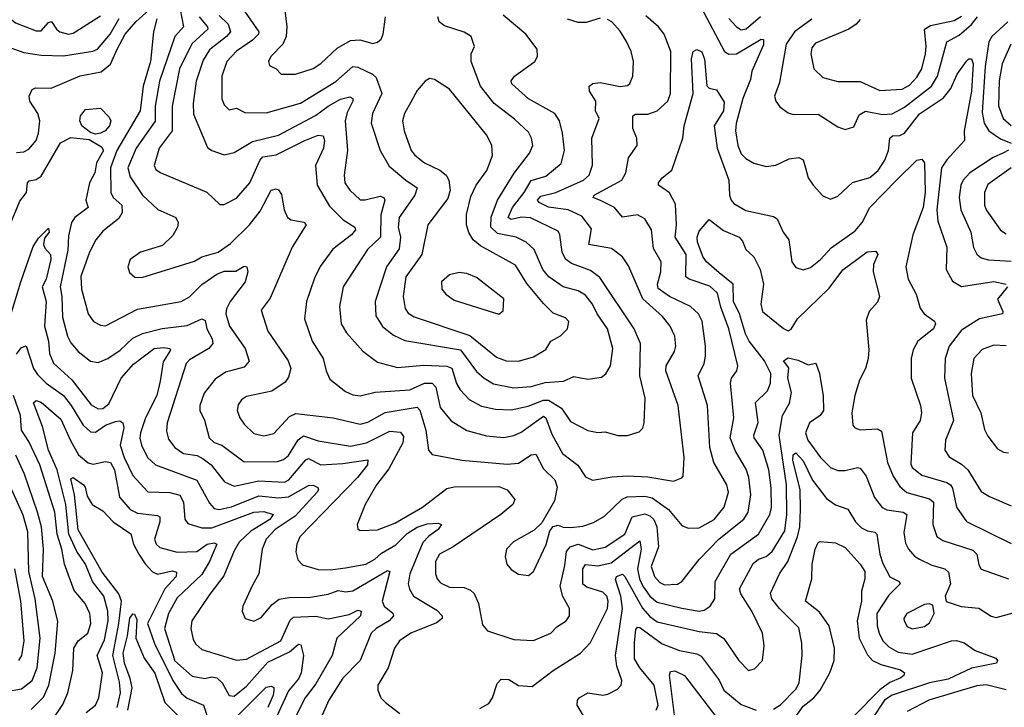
# Model space of a CAD drawing. Extents: x 1246169 to 1426871, y 660025 to 763458.
# Tile 96 of 256: x 1276898 to 1280878, y 698306 to 701083. Entities that reach past the tile are written whole.
import ezdxf

# ---------------------------------------------------------------- set-up
doc = ezdxf.new("R2010")
doc.units = 0

msp = doc.modelspace()

# ---------------------------------------------------------------- linework, layer by layer
at = {"layer": '0CON20XD'}
for points in [[(1276814.2, 701125), (1276881.2, 701071.2), (1276965, 701038.5), (1276985, 701039.2), (1277015, 701072.5), (1277026.7, 701076.7), (1277046.7, 701045), (1277060, 701035), (1277095, 701025.3), (1277115, 701029.4), (1277225, 701099.6)], [(1276885, 700547.6), (1276915, 700549.4), (1276935, 700560), (1276965, 700595.7), (1276974.7, 700625), (1276980, 700675), (1276971.9, 700705), (1276939.3, 700755), (1276936.9, 700775), (1276948.5, 700801.5), (1276962.1, 700807.9), (1277025, 700806.9), (1277143.3, 700856.7), (1277227.1, 700872.9), (1277265.6, 700904.4), (1277292.8, 700965), (1277325, 701025.3), (1277367.5, 701075), (1277435, 701135.6)], [(1277546.8, 701125), (1277559.8, 701055), (1277524.8, 701015), (1277463.2, 700835), (1277445.5, 700734.5), (1277445.9, 700674.1), (1277369.6, 700565), (1277335.7, 700485), (1277345, 700448.5), (1277394.4, 700374.4), (1277456.6, 700316.6), (1277528.9, 700285), (1277538.5, 700265), (1277536.1, 700245), (1277517.8, 700212.2), (1277475, 700171.9), (1277386.7, 700145), (1277344.3, 700115), (1277336, 700085), (1277342.7, 700062.7), (1277364.1, 700044.1), (1277392.5, 700042.5), (1277605, 700108.5), (1277635, 700126.2), (1277700.5, 700145), (1277751, 700179), (1277826.8, 700255), (1277869.8, 700310.2), (1277915, 700395.4), (1277935, 700400.5), (1277945, 700396.5), (1277956.8, 700376.8), (1277967.5, 700315), (1277980.3, 700285), (1277995.2, 700275.2), (1278046.2, 700266.2), (1278056.7, 700255), (1278000, 700165), (1277910.9, 699959.1), (1277875, 699910), (1277900.8, 699825), (1277983.2, 699705), (1277994.6, 699674.6), (1277985, 699640), (1277971, 699619), (1277917.1, 699582.9), (1277815, 699562.1), (1277795, 699547.5), (1277781.8, 699528.2), (1277778, 699505), (1277787.8, 699475), (1277805, 699449.6), (1277845, 699412.3), (1277885, 699402.3), (1277925, 699412.3), (1277989.4, 699480.6), (1278015, 699492.5), (1278165, 699475.3), (1278275, 699449.8), (1278305, 699457.7), (1278375, 699496.4), (1278505, 699518.4), (1278516.2, 699506.2), (1278539.8, 699425), (1278550, 699345), (1278565, 699327.1), (1278685, 699304.1), (1278868.1, 699288.1), (1278915, 699292.4), (1278965, 699326.2), (1278985, 699328.1), (1279015, 699269.2), (1279060.7, 699225), (1279070.2, 699195), (1279060.3, 699139.7), (1279009.3, 699050.7), (1278977.8, 699022.2), (1278894.3, 698975), (1278865.6, 698945), (1278860.6, 698915), (1278867.1, 698885), (1278885, 698862.5), (1278915, 698844.2), (1278955, 698838.6), (1278975.6, 698855), (1279026.3, 698963.7), (1279040.9, 699019.1), (1279055, 699036), (1279075, 699041.4), (1279095, 699033.6), (1279125, 699032.4), (1279175, 699038.2), (1279217.8, 699052.2), (1279262.4, 699077.6), (1279333.4, 699146.6), (1279353.3, 699156.7), (1279425, 699159.5), (1279455, 699151.9), (1279520, 699105), (1279575, 699040), (1279599.8, 699029.8), (1279645, 699031.2), (1279705, 699065.3), (1279745.8, 699115), (1279762.9, 699175), (1279756.4, 699205), (1279704.2, 699295), (1279687.3, 699355), (1279678.6, 699525), (1279640, 699645), (1279664.6, 699695), (1279670, 699725), (1279670.7, 699765), (1279656.4, 699866.4), (1279642.5, 699895), (1279609.5, 699925), (1279525, 699966), (1279478.3, 699998.3), (1279475.6, 700015), (1279490.2, 700065), (1279491.1, 700105), (1279459.8, 700159.8), (1279451.3, 700235), (1279425, 700278.9), (1279395, 700295.3), (1279335, 700286.4), (1279302.9, 700325), (1279248.4, 700351.6), (1279216.7, 700365), (1279220.5, 700375), (1279331.5, 700435), (1279348.5, 700465), (1279359.5, 700525), (1279393.6, 700575), (1279392.8, 700605), (1279376.2, 700643.8), (1279376.5, 700695), (1279387.6, 700702.4), (1279437.4, 700702.6), (1279475, 700715.4), (1279517.5, 700755), (1279528.9, 700785), (1279529.8, 700955), (1279503.5, 701025), (1279480.2, 701055), (1279428.9, 701098.9)], [(1277795.4, 701135), (1277865.3, 701035), (1277863.1, 701025), (1277839.1, 701000.9), (1277774, 700956), (1277735.3, 700915), (1277714.7, 700855), (1277715, 700763.3), (1277725, 700740), (1277745, 700718.9), (1277775, 700726.7), (1277808.8, 700708.8), (1277895, 700707.3), (1278033.9, 700746.1), (1278175.7, 700834.3), (1278245, 700894.4), (1278265, 700892), (1278323.9, 700863.9), (1278339.7, 700849.7), (1278362.5, 700785), (1278324.1, 700705), (1278318.8, 700665), (1278354.7, 700555), (1278391.9, 700491.9), (1278458.8, 700435), (1278505.3, 700405), (1278495.7, 700375), (1278431.6, 700285), (1278427.6, 700245), (1278437.4, 700205), (1278432, 700158), (1278380.8, 700085), (1278334.7, 699945), (1278338, 699888), (1278364.3, 699844.3), (1278409, 699809), (1278455, 699787.5), (1278680.6, 699750.6), (1278745, 699662), (1278775.2, 699635.2), (1278813, 699613), (1278895, 699596.1), (1278965, 699602.4)], [(1277965.5, 701155), (1277977.7, 701055), (1277975.4, 701015), (1277961.8, 700985), (1277913.6, 700935), (1277904.5, 700915), (1277908.6, 700898.6), (1277935.4, 700885.4), (1277955, 700863.3), (1278013.6, 700863.6), (1278085, 700886.8), (1278115, 700906.2), (1278181.5, 700968.5), (1278235, 700999.4), (1278272.8, 701002.8), (1278325, 700987.8), (1278345, 700992.9), (1278360, 701005), (1278368.1, 701025), (1278376.7, 701095)], [(1279652, 701135), (1279747.1, 700955), (1279765, 700944.8), (1279795, 700945.2), (1279895, 701004.4), (1279905, 701003.3), (1279905, 700982), (1279858, 700875), (1279852.6, 700842.6), (1279821.2, 700765), (1279794.7, 700664.7), (1279791.5, 700635), (1279801.2, 700575), (1279815, 700542.2), (1279833.3, 700523.3), (1279865, 700504.4), (1279915, 700490.5), (1279955, 700495.5), (1280008.7, 700521.3), (1280047.3, 700527.3), (1280065, 700516.9), (1280073.9, 700485), (1280085.3, 700445.3), (1280105.3, 700415.3), (1280145, 700371.9), (1280175, 700358.1), (1280205, 700370.8), (1280264.7, 700425.3), (1280335, 700446.1), (1280368, 700475), (1280395, 700515.6), (1280410, 700555), (1280415.5, 700605), (1280426, 700614), (1280455, 700615.8), (1280475, 700624.7), (1280535, 700702.7), (1280632.1, 700767.9), (1280662.4, 700805), (1280687, 700863), (1280725, 700915.4), (1280735, 700925.4), (1280745, 700925.5), (1280751.8, 700905), (1280745.4, 700795), (1280715.2, 700635), (1280716.5, 700595), (1280645, 700517.3), (1280624, 700485), (1280604.8, 700315), (1280609.3, 700269.3), (1280645.3, 700165), (1280642.3, 700075), (1280668, 700028), (1280705, 700005.3), (1280835, 700025.6), (1280885.8, 700015.8)], [(1276855, 700973.1), (1276915, 700951.6), (1276985, 700940.8), (1277075, 700937.6), (1277193.6, 700956.4), (1277212.7, 700965), (1277263.8, 701025), (1277301, 701089)], [(1277453.2, 701086.7), (1277439.5, 701035), (1277426.4, 700915), (1277397, 700815), (1277385.6, 700715), (1277291.5, 700555), (1277264.8, 700485), (1277266.3, 700385), (1277276.6, 700365), (1277310.7, 700335), (1277311.9, 700305), (1277299.1, 700280.9), (1277235, 700230), (1277206.2, 700193.8), (1277180, 700145), (1277145, 700046), (1277148.6, 699995), (1277174.8, 699894.8), (1277196.9, 699865), (1277225, 699850), (1277245, 699847.3), (1277375, 699914.2), (1277550.8, 699945), (1277585, 699964.6), (1277635, 700014.1), (1277695, 700055.7), (1277725, 700067.5), (1277772.3, 700067.7), (1277805, 700087.5), (1277815.9, 700085.9), (1277820, 700065), (1277809.1, 700025), (1277749, 699945), (1277734.3, 699915), (1277732, 699895), (1277746.1, 699845), (1277809.4, 699755), (1277826.1, 699703.9), (1277805, 699680), (1277730.5, 699659.5), (1277688.5, 699631.5), (1277644.6, 699575), (1277626.9, 699525), (1277627.1, 699505), (1277645.5, 699465.5), (1277663.9, 699395), (1277685, 699375.3), (1277714.8, 699364.8), (1277805, 699297.2), (1277941, 699299), (1277965, 699306.9), (1277985, 699323.5), (1278024.1, 699385.9), (1278045, 699403.1), (1278105, 699383), (1278235, 699361.5), (1278300, 699375), (1278395, 699422), (1278437.4, 699417.4), (1278449.4, 699399.4), (1278447, 699375), (1278390.5, 699269.5), (1278340, 699205), (1278294.6, 699125), (1278262.5, 699045), (1278265, 699027.5), (1278275, 699020.8), (1278345, 699023.2), (1278415, 699049.6), (1278526.7, 699115), (1278625, 699189.7), (1278655, 699196.3), (1278835, 699198.4), (1278868.6, 699185), (1278900, 699145), (1278891.5, 699125), (1278842.7, 699085), (1278650.5, 698955), (1278595, 698925.4), (1278579.4, 698895), (1278578.7, 698845), (1278585.4, 698825), (1278599.1, 698809.1), (1278635, 698792), (1278695, 698790.4), (1278719.9, 698779.9), (1278735, 698765.6), (1278752.7, 698725), (1278769.5, 698639.5), (1278788.8, 698615), (1278895, 698579.6), (1278975, 698575.8), (1279045, 698605.7), (1279068.8, 698631.2), (1279107.1, 698655), (1279120, 698675), (1279120, 698705), (1279093.5, 698753.5), (1279083.4, 698795), (1279101.1, 698878.9), (1279107.8, 698935), (1279122.6, 698955), (1279155, 698964.8), (1279215, 698942.4), (1279265, 698953.5), (1279344.2, 699005), (1279374.1, 699075.9), (1279425, 699087.2), (1279445, 699080), (1279461, 699065), (1279473.5, 699035), (1279480.5, 698955), (1279450, 698875), (1279464.4, 698835), (1279485, 698810.2), (1279505, 698801.3), (1279556.5, 698803.5), (1279575, 698814.4), (1279645, 698902.9), (1279725, 698986.2), (1279825, 699065.8), (1279842.2, 699095), (1279853.9, 699165), (1279845.7, 699235), (1279835, 699267.8), (1279791.2, 699341.2), (1279770.4, 699395), (1279785.3, 699475.3), (1279771.8, 699615), (1279775.4, 699635), (1279797.1, 699665), (1279800.7, 699685), (1279764.3, 699835), (1279731.8, 699921.9), (1279718.7, 699978.7), (1279687.7, 700007.7), (1279604.2, 700035), (1279590.9, 700045), (1279591.5, 700135), (1279547.3, 700205), (1279553.2, 700255), (1279548.5, 700338.5), (1279524.8, 700384.8), (1279480.5, 700415), (1279480.5, 700425), (1279495, 700444.4), (1279534.6, 700475.4), (1279578.5, 700605), (1279583.8, 700655), (1279620.7, 700785), (1279614.3, 700925), (1279620, 700955), (1279635, 700962.9), (1279655, 700954), (1279665.5, 700924.5), (1279675, 700816.2), (1279685, 700806.9), (1279715, 700800.6), (1279745, 700750.8), (1279742.8, 700715), (1279705.6, 700655), (1279717.9, 700565), (1279764.5, 700435), (1279766.8, 700375), (1279773.5, 700355), (1279785, 700340.9), (1279833.5, 700313.5), (1279945, 700288.6), (1279959.4, 700279.4), (1279984.3, 700225), (1280006.9, 700195), (1280019.4, 700105), (1280035, 700082.5), (1280065, 700073.3), (1280095, 700082.2), (1280135, 700114.4), (1280178.2, 700161.8), (1280275, 700230.9), (1280303.2, 700265), (1280335, 700324.6), (1280443.5, 700436.5), (1280525, 700516.2), (1280545, 700520), (1280555.3, 700505.3), (1280558, 700385), (1280549.9, 700325), (1280508.6, 700215), (1280479.3, 700085), (1280488.8, 700035), (1280521.2, 699975), (1280537.9, 699917.9), (1280554.4, 699895), (1280595.5, 699865.5), (1280600, 699855), (1280591.5, 699835), (1280528.8, 699785), (1280510, 699750), (1280501.1, 699715), (1280502.1, 699635), (1280539.1, 699525), (1280543.5, 699495), (1280537.3, 699465), (1280506.9, 699415), (1280499.5, 699289.5), (1280505.4, 699275), (1280544.2, 699244.2), (1280645, 699214.3), (1280660.9, 699205), (1280668.2, 699191.8), (1280684.8, 699114.8), (1280725, 699057.1), (1280905, 698968.5)], [(1277624.4, 701095), (1277657.3, 701055), (1277659.3, 701045), (1277594.1, 700985.9), (1277544.5, 700885), (1277514.8, 700734.8), (1277514.8, 700635), (1277461.6, 700565), (1277442.5, 700495), (1277448.8, 700478.8), (1277466, 700466), (1277655, 700387.5), (1277706.9, 700336.9), (1277725, 700336.9), (1277775, 700362.5), (1277829.2, 700425), (1277869, 700515), (1277880.8, 700529.2), (1277935, 700538.3), (1278050.9, 700595), (1278105, 700616.7), (1278125.5, 700615), (1278130, 700595), (1278126.5, 700565), (1278093.7, 700495), (1278101.3, 700415), (1278151, 700331), (1278206.2, 700275), (1278253.1, 700245), (1278255.5, 700235), (1278239.2, 700215), (1278163.6, 700156.4), (1278113.2, 700086.8), (1278090.4, 700039.6), (1278058.2, 699945), (1278050, 699875), (1278080.8, 699785), (1278124.6, 699715), (1278136.5, 699665), (1278151.7, 699631.7), (1278215, 699582.3), (1278245, 699568.9), (1278275, 699564.6), (1278335, 699579.2), (1278475, 699589), (1278535, 699614.8), (1278565, 699615.6), (1278579.7, 699599.7), (1278597.2, 699517.2), (1278642.8, 699462.8), (1278705, 699424), (1278785, 699403.1), (1278855, 699396.5), (1278895, 699404.1), (1278925, 699418.1), (1279015, 699481.8), (1279025.4, 699475.4), (1279049.1, 699409.1), (1279091.7, 699331.7), (1279153.8, 699283.8), (1279185, 699236.7), (1279213.7, 699223.7), (1279292.6, 699237.4), (1279355, 699240.8), (1279436.8, 699236.8), (1279540.5, 699219.5), (1279575, 699232.5), (1279580, 699240), (1279584.1, 699315), (1279559.2, 699525), (1279509.4, 699665), (1279510.7, 699685), (1279545, 699742.9), (1279550, 699765), (1279545.9, 699805), (1279527.3, 699845), (1279496.7, 699885), (1279416.3, 699956.3), (1279359, 700089), (1279335.2, 700125.2), (1279289.8, 700159.8), (1279198.9, 700175), (1279208.8, 700238.8), (1279170.1, 700290.1), (1279115, 700316.2), (1279035, 700325.8), (1278998.5, 700345), (1278991.6, 700355), (1279005, 700371), (1279065, 700385.2), (1279177.3, 700435), (1279200.4, 700455), (1279213.8, 700496.2)], [(1277705, 701100.3), (1277740.4, 701065), (1277750.4, 701035), (1277733.7, 701015), (1277665, 700961.2), (1277639.3, 700920.7), (1277611, 700835), (1277599.8, 700745), (1277601.4, 700701.4), (1277657.4, 700567.4), (1277674.6, 700554.6), (1277725, 700537.3), (1277765, 700547.5), (1277839, 700591), (1277945, 700617.3), (1278093.9, 700696.1), (1278145, 700734.8), (1278195, 700762.5), (1278232.4, 700772.4), (1278244.5, 700765), (1278245, 700754.2), (1278221.4, 700708.6), (1278213.2, 700675), (1278223.5, 700555), (1278210.3, 700455), (1278212.1, 700425), (1278232.5, 700395), (1278275, 700356.6), (1278295, 700355.8), (1278355, 700370.2), (1278370, 700365), (1278374, 700355), (1278357.8, 700295), (1278356.1, 700205), (1278303.9, 700155), (1278205.6, 700004.4), (1278190.4, 699925), (1278197.1, 699855), (1278219.1, 699819.1), (1278285.5, 699745), (1278345, 699700), (1278425, 699678.4), (1278532, 699688), (1278625, 699684), (1278645, 699676.5), (1278664.2, 699614.2), (1278678.7, 699588.7), (1278715, 699549.6), (1278765, 699522.2), (1278820.8, 699510.8), (1278885, 699507.1), (1278953.1, 699523.1), (1279015, 699546.5), (1279035, 699547.1), (1279087.9, 699515), (1279125, 699460), (1279195, 699423.8), (1279234.5, 699415.5), (1279265, 699418.6), (1279315.5, 699404.5), (1279355, 699404.3)], [(1278965, 699602.4), (1279021.8, 699618.2), (1279095.9, 699624.1), (1279137.4, 699642.6), (1279195, 699631.9), (1279249.8, 699640.2), (1279266.8, 699653.2), (1279286.9, 699685), (1279295.9, 699755), (1279273.6, 699835), (1279232.6, 699895), (1279213.2, 699935), (1279185, 699970.4), (1279155, 699988.1), (1279095, 700005.2), (1279037.3, 700045), (1279012.3, 700075), (1278977.6, 700155), (1278945.5, 700185.5), (1278905, 700205.2), (1278830.2, 700220.2), (1278802.9, 700245), (1278804.2, 700285.8), (1278829.5, 700355), (1278896.8, 700463.2), (1278959.2, 700545), (1278971.8, 700575), (1278967.1, 700605), (1278955, 700629.4), (1278898, 700682), (1278815.4, 700745), (1278761.3, 700815), (1278722.5, 700915), (1278723.1, 700945), (1278736.5, 700975), (1278722.9, 701015), (1278695, 701032.7), (1278615, 701059.1), (1278594.4, 701075), (1278588.9, 701095)], [(1279355, 699404.3), (1279401.7, 699418.3), (1279417, 699433), (1279422.7, 699455), (1279426.8, 699555), (1279404.8, 699645), (1279406.9, 699775), (1279382.5, 699835), (1279242.6, 700042.6), (1279205, 700070.3), (1279128.2, 700098.2), (1279105, 700116.1), (1279090.8, 700145), (1279081.9, 700215), (1279075, 700229.2), (1278963.3, 700283.3), (1278926.4, 700286.4), (1278885, 700276.7), (1278873.1, 700285), (1278890.6, 700325), (1278937.7, 700385), (1278965, 700433.7), (1279025, 700451.8), (1279087, 700503), (1279100.8, 700555), (1279092.4, 700625), (1279079.6, 700675), (1279061.8, 700705), (1278955, 700764.1), (1278886.9, 700825), (1278885, 700836.2), (1278898.9, 700855), (1278980, 700915), (1278991.4, 700935), (1278990, 700965), (1278944.4, 701025), (1278852.2, 701102.2)], [(1279245, 701089.3), (1279187.4, 701072.6), (1279155, 701072.5), (1279112.9, 701085)], [(1279213.8, 700496.2), (1279210.8, 700605), (1279240, 700685), (1279225.4, 700715), (1279226.4, 700755), (1279202, 700795), (1279200, 700815), (1279214.3, 700825.7), (1279245, 700830), (1279325, 700814.1), (1279355, 700817.8), (1279365, 700826), (1279376.4, 700855), (1279379.1, 700915), (1279370, 700955), (1279351.1, 700995), (1279325, 701037.5), (1279292, 701075), (1279274.6, 701084.6)], [(1279765, 701087.7), (1279795, 701054.5), (1279815, 701042.3), (1279835, 701046.8), (1279893, 701097)], [(1280099.6, 701085), (1280030, 701035), (1279995.8, 700985), (1279969.5, 700830.5), (1279949.5, 700775), (1279954.4, 700755), (1279970.9, 700730.9), (1280005, 700706.7), (1280025, 700701.1), (1280125, 700702.2), (1280205, 700651.4), (1280235, 700640.6), (1280269.1, 700650.9), (1280290.9, 700699.1), (1280316.5, 700713.5), (1280385, 700700.4), (1280425, 700703.2), (1280475, 700730.7), (1280583, 700815), (1280608.4, 700855), (1280646.1, 700993.9), (1280695, 701021.4), (1280745, 701064.5), (1280770.1, 701095)], [(1280295.3, 701084.7), (1280278.9, 701065), (1280249.4, 701045), (1280115, 700988.5), (1280099.9, 700970.1), (1280095.3, 700945), (1280107.5, 700885), (1280145, 700850), (1280205, 700833.3), (1280295, 700833.9), (1280375, 700798.1), (1280465, 700803.2), (1280495, 700818.7), (1280525, 700850.9), (1280544.8, 700885), (1280559, 700945), (1280562, 700975), (1280555.3, 701045), (1280579.7, 701060.3), (1280675, 701080), (1280705, 701097.1)], [(1280892, 701075), (1280827.4, 701015), (1280815.7, 700994.3), (1280800.8, 700895), (1280788.4, 700708.4), (1280796.9, 700665), (1280815.3, 700635), (1280861.9, 700601.9), (1280905.5, 700585)], [(1280903.7, 700985), (1280869.8, 700905), (1280856.5, 700836.5), (1280854.4, 700735), (1280873.3, 700685), (1280905, 700656.1)], [(1278915, 699704.6), (1278975, 699722.1), (1279025, 699751.5), (1279044.7, 699785.3), (1279083.8, 699806.2), (1279112.5, 699835), (1279118.1, 699865), (1279105, 699879.5), (1279055, 699898.2), (1279015, 699937.1), (1278948.4, 700018.4), (1278902.1, 700092.1), (1278760.3, 700170.3), (1278731.8, 700195), (1278713.4, 700223.4), (1278703.8, 700255), (1278703.6, 700296.4), (1278721.2, 700368.8), (1278743.3, 700415), (1278786.8, 700475), (1278809.3, 700535), (1278806.6, 700576.6), (1278785, 700618.1), (1278635, 700802.5), (1278575, 700842.5), (1278555, 700845.4), (1278537.8, 700835), (1278505, 700798.1), (1278479.4, 700750.6), (1278453.9, 700705), (1278446.2, 700675), (1278452.7, 700635), (1278481.1, 700555), (1278495, 700536.5), (1278535, 700505.4), (1278595.8, 700475.8), (1278621.4, 700455), (1278633.1, 700435), (1278638.6, 700395), (1278628.8, 700361.2), (1278547.3, 700255), (1278523.1, 700135), (1278458.7, 700045), (1278448.1, 699965), (1278456.5, 699916.5), (1278468.1, 699898.1), (1278493.1, 699883.1), (1278717.9, 699807.9), (1278825, 699720.9), (1278865, 699706), (1278915, 699704.6)], [(1277205, 700621.2), (1277185, 700627.4), (1277149.6, 700655), (1277142.1, 700675), (1277143.5, 700695), (1277165, 700720.6), (1277225, 700725.7), (1277260.2, 700690.2), (1277266.7, 700675), (1277261.1, 700655), (1277244.4, 700635), (1277225, 700624.7), (1277205, 700621.2)], [(1276846.3, 700223.7), (1276899.2, 700350.8), (1276925.3, 700385), (1276929.4, 700425), (1276936.7, 700433.3), (1276965, 700437.7), (1276985, 700451.2), (1277063.9, 700586.1), (1277105, 700608), (1277179.3, 700599.3), (1277229.6, 700569.6), (1277236.5, 700555), (1277208.5, 700505), (1277201.5, 700465), (1277180.7, 700425), (1277165.2, 700355), (1277174.6, 700325), (1277121.2, 700285), (1277108.1, 700265), (1277095, 700210), (1277093, 700153), (1277062, 700005), (1277069.3, 699965), (1277071.5, 699881.5), (1277091.9, 699805), (1277105, 699778.5), (1277135, 699742.9), (1277185, 699704.5), (1277215, 699699.4), (1277255, 699714.6), (1277305, 699749.2), (1277355, 699797.4), (1277395, 699815.6), (1277474.2, 699835.8), (1277575, 699848.4), (1277635, 699875.3), (1277648.5, 699868.5), (1277654.8, 699835), (1277675.8, 699795), (1277678.8, 699775), (1277662.9, 699755), (1277585, 699709.8), (1277570.8, 699695), (1277494.3, 699455), (1277491.5, 699421.5), (1277499.9, 699389.9), (1277525.5, 699355), (1277561.1, 699331.1), (1277615, 699322.6), (1277640.1, 699310.1), (1277672.4, 699285), (1277726.3, 699216.3), (1277765, 699198.9), (1277865, 699221.2), (1277968.9, 699215), (1277985.7, 699225), (1278055, 699305.9), (1278065, 699310.5), (1278115, 699285.9), (1278205, 699290.8), (1278305.3, 699305.3), (1278304, 699285), (1278264.3, 699235), (1278031.1, 698995), (1278018.5, 698965), (1278014.6, 698934.6), (1278022.4, 698902.4), (1278041.7, 698881.7), (1278105, 698863.3), (1278155, 698861.8), (1278215, 698869.3), (1278297.5, 698885), (1278333.9, 698905), (1278361.1, 698928.9), (1278418.2, 698961.8), (1278465, 699008), (1278505, 699034.4), (1278545, 699047.2), (1278590.3, 699050.3), (1278603.8, 699045), (1278590, 699025), (1278552.2, 698997.8), (1278528.2, 698971.9), (1278475.2, 698845), (1278468.4, 698805), (1278473.4, 698783.4), (1278490.4, 698755), (1278585, 698698.4), (1278605.7, 698675.8), (1278605.4, 698665), (1278583.2, 698646.8), (1278478.9, 698605), (1278433.2, 698575), (1278413.4, 698545), (1278387.7, 698465), (1278346.5, 698395), (1278345.5, 698375), (1278358.2, 698345), (1278377.5, 698325), (1278435, 698281.8)], [(1280895, 700556.3), (1280874.6, 700545.4), (1280832.9, 700527.1), (1280738.5, 700465), (1280712, 700435), (1280702.7, 700415), (1280695.7, 700365), (1280701.8, 700315), (1280742.1, 700225), (1280753.9, 700163.9), (1280766.2, 700136.2), (1280785, 700121.1), (1280814.2, 700114.2), (1280905, 700107.9)], [(1280905, 700485.2), (1280811.7, 700418.3), (1280797.6, 700385), (1280798.2, 700335), (1280805, 700315.6), (1280863.2, 700233.3), (1280885, 700218.8)], [(1279725, 700060.7), (1279673.8, 700105), (1279660.9, 700125), (1279637.8, 700185), (1279636.9, 700205), (1279645, 700230), (1279685, 700276.7), (1279742.7, 700232.7), (1279806.2, 700205), (1279819.4, 700189.4), (1279833.8, 700155), (1279865.2, 700125.2), (1279891.5, 700075), (1279904.6, 700015), (1279894.4, 699935), (1279901.1, 699905), (1279985, 699836.7), (1280005, 699827.3), (1280016.9, 699833.1), (1280042.5, 699875), (1280170.5, 699999.5), (1280225, 700073.3), (1280323.8, 700146.2), (1280358.8, 700148.8), (1280366.8, 700135), (1280349.1, 700095), (1280347.9, 700065), (1280373.6, 699965), (1280365, 699942.5), (1280331.5, 699905), (1280319.5, 699870.5), (1280330.3, 699750.3), (1280328.1, 699715), (1280316.4, 699675), (1280292, 699628), (1280273.8, 699566.2), (1280262.1, 699495), (1280265.5, 699445.5), (1280273.8, 699435), (1280295, 699426.4), (1280365, 699431.2), (1280381.2, 699421.2), (1280406.2, 699295), (1280429.3, 699239.3), (1280455, 699197.5), (1280484, 699174), (1280575, 699148.3), (1280591.4, 699135), (1280588.6, 699045), (1280605.7, 698995.7), (1280629.9, 698979.9), (1280750.9, 698940.9), (1280766.7, 698925), (1280775, 698881.2), (1280785, 698864.5), (1280895, 698825.4)], [(1276856.6, 699873.4), (1276903.1, 700025), (1276953.1, 700166.9), (1276975, 700201.4), (1277015, 700241.2), (1277017.3, 700225), (1276998.9, 700201.1), (1276994.6, 700175.4), (1277000.2, 700160.2), (1277022.6, 700135), (1277024, 700115), (1277004.8, 700035), (1276988.8, 700005), (1277004.9, 699945), (1276998.5, 699845), (1277014.4, 699785), (1277019.5, 699735), (1277035.6, 699695.6), (1277108.7, 699628.7), (1277187.8, 699527.8), (1277215, 699512), (1277235, 699513.1), (1277258.3, 699531.7), (1277307.9, 699635), (1277357.7, 699692.3), (1277441.5, 699755), (1277479.1, 699759.1), (1277505.5, 699755.5), (1277508.3, 699748.3), (1277478.1, 699701.9), (1277466.4, 699623.6), (1277452.1, 699565), (1277406.5, 699475), (1277386, 699415), (1277383.9, 699393.9), (1277391.2, 699365), (1277415.3, 699315), (1277447.7, 699285), (1277614.1, 699224.1), (1277665, 699130.5), (1277685, 699109.6), (1277705, 699104.8), (1277755, 699115.8), (1277865, 699161), (1277945, 699152.6), (1277985, 699155.9), (1278065, 699201.9), (1278085, 699202.9), (1278103.4, 699193.4), (1278106, 699185), (1278100, 699175), (1278011.7, 699078.3), (1277931.5, 699025), (1277894.3, 698985), (1277878.2, 698945), (1277864.7, 698845.3), (1277839.8, 698800.2), (1277800.8, 698715), (1277797.5, 698695), (1277810, 698665), (1277845, 698654.4), (1277875, 698669.2), (1277918.9, 698721.1), (1277947.1, 698742.9), (1277995, 698751.7), (1278065, 698750.2), (1278145, 698762.7), (1278185, 698777.5), (1278215, 698772.5), (1278245, 698776), (1278385, 698858.8), (1278394, 698855), (1278363.9, 698735), (1278371.2, 698715), (1278407.1, 698687.1), (1278409.6, 698675), (1278391.3, 698655), (1278338.5, 698625), (1278318.7, 698605), (1278274.2, 698495), (1278205, 698423.6), (1278147.5, 698335), (1278121.5, 698275)], [(1278835, 699894.2), (1278852.3, 699907.7), (1278855, 699956.7), (1278745, 700041.8), (1278705, 700058.9), (1278675, 700062.2), (1278635, 700052.9), (1278602.9, 700025), (1278604.6, 699994.6), (1278620.8, 699975), (1278655, 699950.6), (1278835, 699894.2)], [(1278758.3, 698301.7), (1278795, 698321.9), (1278809.2, 698345), (1278828, 698402), (1278845, 698420), (1278875, 698419.1), (1278915, 698394.5), (1278970.3, 698389.7), (1279055, 698454.3), (1279165.2, 698524.8), (1279205, 698568.1), (1279274.2, 698705), (1279277.3, 698735), (1279271.6, 698755), (1279255, 698771.1), (1279190.8, 698790.8), (1279174.2, 698804.2), (1279174.5, 698865.5), (1279185, 698882.6), (1279235, 698877.9), (1279289.6, 698890.4), (1279405, 698978.2), (1279410.8, 698945), (1279395.1, 698865), (1279402.9, 698825), (1279416.8, 698795), (1279445.1, 698755.1), (1279475, 698731.1), (1279575, 698707.3), (1279645, 698694.2), (1279665, 698698.2), (1279689.2, 698715), (1279707.3, 698745), (1279709.3, 698815), (1279772.4, 698925), (1279884.7, 699005), (1279930.3, 699085), (1279936.7, 699113.3), (1279935, 699192.5), (1279925.6, 699265), (1279902.5, 699345), (1279866.7, 699395), (1279865.3, 699405), (1279883.4, 699456.6), (1279872, 699538), (1279921.3, 699585), (1279932.8, 699615), (1279934.7, 699655), (1279908.9, 699705), (1279847.2, 699785), (1279831.4, 699815), (1279807.8, 699895), (1279783.7, 699945), (1279781.8, 700015), (1279725, 700060.7)], [(1280891.1, 700005), (1280850.7, 699955), (1280872.3, 699905), (1280871.1, 699895), (1280777.1, 699875), (1280705, 699829.7), (1280654.8, 699765.2), (1280639.2, 699715), (1280636.1, 699635), (1280673.2, 699465), (1280640, 699385), (1280637.5, 699345), (1280655, 699317.8), (1280705, 699288.2), (1280731.1, 699265), (1280785, 699177.8), (1280817.5, 699157.5), (1280905, 699119.5)], [(1276885, 699732.2), (1276905, 699759.8), (1276925, 699766.5), (1276954.8, 699675), (1276969.9, 699649.9), (1277005, 699616.1), (1277075.2, 699565), (1277105.8, 699525.8), (1277155, 699445.9), (1277185, 699418.2), (1277205, 699418.1), (1277244.7, 699445.3), (1277285, 699460.8), (1277302.9, 699462.9), (1277315, 699455.8), (1277319.5, 699435), (1277304.9, 699364.9), (1277320.6, 699315), (1277355, 699242.9), (1277416.4, 699176.4), (1277505, 699174.1), (1277545, 699162.9), (1277560.4, 699135), (1277565.8, 699065.8), (1277578.5, 699048.5), (1277635, 699031.2), (1277675, 699031.2), (1277844.8, 699094.8), (1277885, 699097.1), (1277923.1, 699085), (1277909.6, 699065), (1277833, 699017), (1277785, 698972.8), (1277765, 698938.5), (1277723.3, 698836.7), (1277667.2, 698762.8), (1277594.4, 698655), (1277590.5, 698625), (1277600, 698580), (1277610.7, 698560.7), (1277635, 698540.3), (1277775, 698496), (1277815, 698500), (1277953.2, 698575), (1277991.7, 698658.3), (1278005, 698670.7), (1278095, 698674.3), (1278145, 698663.9), (1278229.5, 698680.5), (1278265, 698697.9), (1278278.1, 698695), (1278276.4, 698675), (1278179.5, 698585), (1278161.8, 698515), (1278095, 698401.3), (1278051.7, 698345), (1278011.6, 698265)], [(1280885, 699766.6), (1280835, 699769.4), (1280788.7, 699751.3), (1280754.6, 699715), (1280744, 699655), (1280750, 699565), (1280782.5, 699495), (1280798.3, 699428.3), (1280811.5, 699401.5), (1280850.6, 699350.6), (1280875, 699336.9), (1280895, 699334.4)], [(1279193.5, 698245), (1279151.8, 698315), (1279152.7, 698335), (1279159.4, 698345), (1279195, 698364.5), (1279255, 698355.4), (1279275, 698359.6), (1279315, 698379.4), (1279330, 698395), (1279332.5, 698415), (1279312.4, 698472.4), (1279306.6, 698515), (1279334.1, 698705), (1279327.8, 698755), (1279307.1, 698822.9), (1279311.1, 698835), (1279335, 698843.4), (1279344.8, 698834.8), (1279415, 698706.7), (1279445, 698673.2), (1279475, 698650.9), (1279645, 698612), (1279714.3, 698604.3), (1279743.9, 698583.9), (1279805, 698495.6), (1279843.8, 698455), (1279868, 698462), (1279901.1, 698495), (1279907.1, 698555), (1279900.6, 698605), (1279857.4, 698695), (1279812.6, 698765), (1279807.9, 698785), (1279862.5, 698887.5), (1279884.6, 698905), (1279915.4, 698915), (1279940, 698935), (1279990.4, 699019.6), (1279999.1, 699085), (1279997.1, 699205), (1279967.7, 699405), (1279981.1, 699485), (1280010.3, 699535), (1280017.3, 699577.3), (1280003.5, 699635), (1280007.4, 699677.4), (1279986, 699705), (1280005, 699717.1), (1280045, 699707.8)], [(1280045, 699707.8), (1280085, 699688.9), (1280116.6, 699696.6), (1280131.5, 699655), (1280146.4, 699563.6), (1280146.5, 699505), (1280133.6, 699485), (1280090.2, 699455), (1280074.8, 699415), (1280084.2, 699385), (1280135.2, 699315.2), (1280175, 699275.4), (1280205, 699262.5), (1280235, 699262.8), (1280285, 699275.4), (1280295, 699272.1), (1280319.7, 699239.7), (1280353.8, 699153.8), (1280383.8, 699113.8), (1280403.2, 699103.2), (1280469.2, 699095), (1280484.5, 699085), (1280471.9, 699011.9), (1280479.1, 698969.1), (1280491.2, 698945), (1280515, 698917.3), (1280534.8, 698904.8), (1280585, 698880), (1280637.1, 698865), (1280652.4, 698852.4), (1280660, 698805), (1280639.2, 698755), (1280642.9, 698732.9), (1280703.4, 698713.4), (1280775, 698706.4), (1280825, 698674.4), (1280845, 698669.5), (1280928.3, 698691.7)], [(1277027.9, 698252.1), (1277072.4, 698317.6), (1277092.5, 698365), (1277112.6, 698455), (1277117.3, 698545), (1277135, 698574.7), (1277174.4, 698605.6), (1277185.6, 698644.4), (1277181.4, 698685), (1277163.6, 698725), (1277118.5, 698778.5), (1277079.2, 698885), (1277068.4, 698945), (1277049.2, 699005), (1277039.8, 699095), (1276979.2, 699285), (1276935, 699380.4), (1276905.7, 699425.7), (1276901.2, 699485), (1276872.8, 699565)], [(1277167.3, 698285), (1277205.3, 698315), (1277218.6, 698345), (1277233, 698445), (1277212, 698515), (1277240.8, 698579.2), (1277256, 698655), (1277254.5, 698695), (1277238.4, 698755), (1277192, 698815), (1277164.5, 698885), (1277129.2, 698935), (1277097.6, 699005), (1277084.2, 699125), (1277049.7, 699265), (1277014.6, 699345), (1276990.5, 699440.5), (1276954.5, 699535.5), (1276964.6, 699545.4), (1276985, 699538.2), (1277065, 699470.3), (1277104.3, 699384.3), (1277136.6, 699326.6), (1277175, 699293.8), (1277195, 699288.7), (1277245, 699299.4), (1277265.6, 699295.6), (1277281.1, 699265), (1277301.6, 699155), (1277344.7, 699105), (1277375, 699090.9), (1277455, 699081.5), (1277465, 699075.6), (1277464.2, 699055), (1277442.6, 698985), (1277449.6, 698965), (1277465, 698951.3), (1277535, 698932.9), (1277614.7, 698935.3), (1277655.6, 698965), (1277685, 698970.4), (1277695.4, 698965.4), (1277665, 698894.6), (1277635, 698843.2), (1277535, 698748.7), (1277500.2, 698685), (1277484, 698625), (1277525, 698493.7), (1277595, 698431.4), (1277646.8, 698423.2), (1277675, 698428.8), (1277695, 698424.7), (1277716.7, 698405), (1277745, 698353.3), (1277765, 698351.6), (1277815, 698391.1), (1277901.8, 698488.2), (1277989.1, 698530.9), (1278025, 698561.9), (1278035, 698558.6), (1278045.9, 698515), (1278035.8, 698445), (1278025, 698421.1), (1277985, 698372.9), (1277930.3, 698255)], [(1279945, 698298.4), (1279974, 698316), (1280035, 698378.9), (1280049.3, 698405), (1280060.9, 698515), (1280059.6, 698565), (1280047.3, 698627.3), (1279969.1, 698705), (1279938.6, 698745), (1279933.2, 698766.8), (1279968.7, 698845), (1280002.9, 698895), (1280042.7, 698995), (1280052.1, 699035), (1280054.2, 699105.8), (1280053.3, 699185), (1280023.4, 699305), (1280024, 699326), (1280035, 699334.3), (1280065, 699301.4), (1280103.2, 699223.2), (1280159.4, 699149.4), (1280195, 699123.8), (1280245, 699106.7), (1280276.7, 699055), (1280300.9, 699030.9), (1280325, 699018.4), (1280354.2, 699014.2), (1280363.2, 699005), (1280374.8, 698924.8), (1280386.9, 698886.9), (1280415, 698833.1), (1280452.5, 698815), (1280456.9, 698805), (1280411.1, 698758.9), (1280363.3, 698685), (1280364.3, 698635), (1280372.3, 698605), (1280387.6, 698575), (1280410.9, 698550.9), (1280448.8, 698528.8), (1280505, 698521.3), (1280665, 698574.1), (1280685, 698575.4), (1280716.3, 698566.3), (1280760.6, 698535), (1280843.3, 698505), (1280850.8, 698495), (1280845.8, 698485), (1280745.9, 698464.1), (1280650.4, 698419.6), (1280575, 698404.6), (1280424.9, 698355.1), (1280394, 698335), (1280340.6, 698255)], [(1276945, 698297.2), (1276995, 698347.5), (1277016.4, 698395), (1277041.7, 698525), (1277052.7, 698652.7), (1277032.2, 698735), (1276990.1, 698835), (1276995.1, 698945.1), (1276986.1, 699035), (1276970.7, 699095), (1276917.8, 699247.8), (1276882.5, 699325)], [(1277292.5, 698305), (1277306.2, 698365), (1277302, 698408), (1277274.2, 698515), (1277299.6, 698645), (1277309.8, 698735), (1277298.9, 698765), (1277232.3, 698852.3), (1277135, 699023.2), (1277119.3, 699165), (1277105, 699228.8), (1277115, 699233.8), (1277155.6, 699205), (1277163.5, 699195), (1277171.1, 699158.9), (1277191.9, 699125), (1277235, 699099.2), (1277276.6, 699055), (1277347.1, 699007.1), (1277359, 698965), (1277379.8, 698925), (1277405, 698885.9), (1277435, 698854), (1277455, 698844.1), (1277515, 698857.7), (1277532.1, 698852.1), (1277530.3, 698835), (1277484.6, 698785), (1277414.7, 698645), (1277443.5, 698563.5), (1277517.2, 698415), (1277551.9, 698361.9), (1277575, 698342.5), (1277641.5, 698315), (1277666.2, 698236.2)], [(1276845, 698370.5), (1276905, 698381.2), (1276949, 698415), (1276969, 698465), (1276981.6, 698585), (1276961.2, 698745), (1276935.4, 698855), (1276930.9, 699015), (1276912, 699082), (1276866, 699185)], [(1280033, 698265), (1280065, 698310.8), (1280107.6, 698345), (1280133.5, 698375), (1280173.3, 698445), (1280190.3, 698495), (1280191.8, 698545), (1280169.5, 698635), (1280130.9, 698690.9), (1280074.5, 698735), (1280100, 698825), (1280101.1, 698885), (1280113.5, 698945), (1280125, 698971.2), (1280134.3, 698975.7), (1280195, 698970.6), (1280235, 698951.4), (1280295, 698884.5), (1280313.6, 698855), (1280314.7, 698825), (1280300.8, 698775), (1280300.4, 698735), (1280282.8, 698655), (1280291.9, 698585), (1280325, 698518), (1280345, 698495.8), (1280378.7, 698478.7), (1280457.8, 698457.8), (1280474, 698445), (1280472.4, 698435), (1280460.3, 698425), (1280415, 698406.7), (1280375, 698377.2), (1280270.1, 698269.9)], [(1276895, 698495.4), (1276907.5, 698515), (1276915.8, 698575), (1276902.6, 698735), (1276878.8, 698865)], [(1280505, 698623.8), (1280555, 698632.5), (1280575, 698647.8), (1280594.4, 698685), (1280588.5, 698718.5), (1280574.4, 698724.4), (1280555, 698721.8), (1280484.4, 698685), (1280471.9, 698665), (1280472.5, 698655), (1280485, 698632.2), (1280505, 698623.8)], [(1277334.9, 698295.1), (1277352.3, 698385), (1277345, 698422.7), (1277321.6, 698485), (1277316.6, 698525), (1277334, 698595), (1277343.2, 698666.8), (1277355, 698684.1), (1277362, 698682), (1277371.5, 698661.5), (1277367.5, 698585), (1277401, 698505), (1277445, 698443.9), (1277485, 698326.2), (1277546, 698265)], [(1279470.4, 698295), (1279478.3, 698315), (1279463, 698395), (1279404.8, 698465), (1279382.6, 698502.6), (1279382.9, 698567.1), (1279388.9, 698621.1), (1279395, 698630), (1279405, 698628.7), (1279495, 698562), (1279565, 698535.8), (1279635, 698521.9), (1279653.1, 698513.1), (1279725.6, 698415.6), (1279744.8, 698374.8), (1279815, 698317.1), (1279874.6, 698294.6)], [(1279544.8, 698275), (1279524.4, 698435.6), (1279529.2, 698450.8), (1279545.9, 698454.1), (1279585.2, 698435.2), (1279737.2, 698235)], [(1277752.3, 698245), (1277895, 698388.2), (1277915, 698392.1), (1277925, 698385.7), (1277926.1, 698376.1), (1277923, 698355), (1277901.2, 698305)], [(1280885, 698377.1), (1280805, 698397), (1280767.2, 698392.8), (1280573.3, 698335), (1280485, 698288.8)]]:
    msp.add_lwpolyline(points, dxfattribs=at)

doc.saveas('drawing.dxf')
